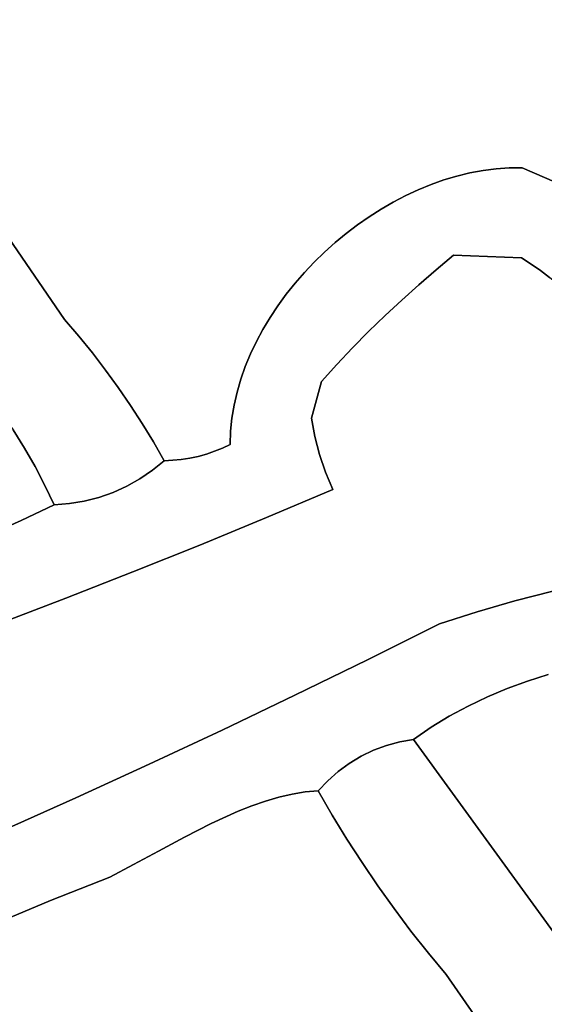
# Model space of a CAD drawing. Header units: inches. Extents: x 36.3 to 71.4, y 17.4 to 61.7.
# Tile 23 of 80: x 60.2 to 62.7, y 21.2 to 25.9. Entities that reach past the tile are written whole.
import ezdxf

# ---------------------------------------------------------------- set-up
doc = ezdxf.new("R2010")
doc.units = ezdxf.units.IN
doc.layers.add('SURFACES_FOR_SKETCHUP', color=7, linetype='Continuous')

msp = doc.modelspace()

# ---------------------------------------------------------------- linework, layer by layer
at = {"layer": 'SURFACES_FOR_SKETCHUP'}
for points, invisible_edges in [([(61.0887, 26.3437), (60.1423, 26.5912), (59.8279, 25.2342)], 10), ([(62.9863, 25.8676), (62.8522, 26.4694), (62.0367, 26.1024)], 3), ([(59.8279, 25.2342), (60.1009, 24.8478), (61.0887, 26.3437)], 10), ([(60.1009, 24.8478), (61.5627, 24.7325), (61.0887, 26.3437)], 11), ([(62.0367, 26.1024), (61.0887, 26.3437), (61.8258, 24.9497)], 10), ([(61.6117, 24.7803), (61.0887, 26.3437), (61.5627, 24.7325)], 3), ([(61.6627, 24.826), (61.0887, 26.3437), (61.6117, 24.7803)], 3), ([(61.7155, 24.8695), (61.0887, 26.3437), (61.6627, 24.826)], 3), ([(61.7699, 24.9108), (61.0887, 26.3437), (61.7155, 24.8695)], 3), ([(61.8258, 24.9497), (61.0887, 26.3437), (61.7699, 24.9108)], 3), ([(61.883, 24.9861), (62.0367, 26.1024), (61.8258, 24.9497)], 3), ([(61.9414, 25.0198), (62.0367, 26.1024), (61.883, 24.9861)], 3), ([(62.0009, 25.0508), (62.0367, 26.1024), (61.9414, 25.0198)], 3), ([(62.0613, 25.0788), (62.0367, 26.1024), (62.0009, 25.0508)], 3), ([(62.9863, 25.8676), (62.0367, 26.1024), (62.4962, 25.1834)], 10), ([(62.4338, 25.1791), (62.4962, 25.1834), (62.0367, 26.1024)], 10), ([(62.3712, 25.1711), (62.4338, 25.1791), (62.0367, 26.1024)], 10), ([(62.3086, 25.1595), (62.3712, 25.1711), (62.0367, 26.1024)], 10), ([(62.2462, 25.1443), (62.3086, 25.1595), (62.0367, 26.1024)], 10), ([(62.184, 25.1257), (62.2462, 25.1443), (62.0367, 26.1024)], 10), ([(62.1223, 25.1038), (62.184, 25.1257), (62.0367, 26.1024)], 10), ([(62.1223, 25.1038), (62.0367, 26.1024), (62.0613, 25.0788)], 3), ([(62.5583, 25.1837), (62.9863, 25.8676), (62.4962, 25.1834)], 3), ([(62.5583, 25.1837), (62.9107, 25.0299), (62.9863, 25.8676)], 10), ([(62.3086, 25.1595), (62.2305, 24.7653), (62.3712, 25.1711)], 3), ([(62.5552, 24.753), (62.3712, 25.1711), (62.2305, 24.7653)], 3), ([(62.3712, 25.1711), (62.5552, 24.753), (62.4338, 25.1791)], 3), ([(62.4338, 25.1791), (62.5552, 24.753), (62.4962, 25.1834)], 3), ([(62.5583, 25.1837), (62.4962, 25.1834), (62.5552, 24.753)], 10), ([(62.5583, 25.1837), (62.5552, 24.753), (62.9107, 25.0299)], 3), ([(62.1223, 25.1038), (62.2305, 24.7653), (62.184, 25.1257)], 3), ([(62.184, 25.1257), (62.2305, 24.7653), (62.2462, 25.1443)], 3), ([(62.2462, 25.1443), (62.2305, 24.7653), (62.3086, 25.1595)], 3), ([(62.0009, 25.0508), (62.2305, 24.7653), (62.0613, 25.0788)], 3), ([(62.0613, 25.0788), (62.2305, 24.7653), (62.1223, 25.1038)], 3), ([(61.9414, 25.0198), (62.1462, 24.6955), (62.0009, 25.0508)], 3), ([(62.2305, 24.7653), (62.0009, 25.0508), (62.1462, 24.6955)], 3), ([(62.5552, 24.753), (62.6017, 24.7233), (62.9107, 25.0299)], 10), ([(62.6017, 24.7233), (62.6467, 24.6917), (62.9107, 25.0299)], 10), ([(62.9596, 24.9736), (62.9107, 25.0299), (62.6467, 24.6917)], 10), ([(61.8258, 24.9497), (62.0633, 24.6241), (61.883, 24.9861)], 3), ([(61.883, 24.9861), (62.1462, 24.6955), (61.9414, 25.0198)], 3), ([(62.1462, 24.6955), (61.883, 24.9861), (62.0633, 24.6241)], 3), ([(61.7699, 24.9108), (62.0633, 24.6241), (61.8258, 24.9497)], 3), ([(62.6467, 24.6917), (62.6904, 24.6583), (62.9596, 24.9736)], 10), ([(61.7155, 24.8695), (61.9819, 24.551), (61.7699, 24.9108)], 3), ([(62.0633, 24.6241), (61.7699, 24.9108), (61.9819, 24.551)], 3), ([(60.1009, 24.8478), (59.8712, 24.2527), (60.3679, 24.4572)], 3), ([(61.5627, 24.7325), (60.1009, 24.8478), (61.5157, 24.6829)], 3), ([(61.5157, 24.6829), (60.1009, 24.8478), (61.471, 24.6315)], 3), ([(61.471, 24.6315), (60.1009, 24.8478), (61.4287, 24.5785)], 3), ([(60.3679, 24.4572), (61.4287, 24.5785), (60.1009, 24.8478)], 3), ([(61.6627, 24.826), (61.9819, 24.551), (61.7155, 24.8695)], 3), ([(61.6117, 24.7803), (61.902, 24.4763), (61.6627, 24.826)], 3), ([(61.9819, 24.551), (61.6627, 24.826), (61.902, 24.4763)], 3), ([(61.6117, 24.7803), (61.5627, 24.7325), (61.902, 24.4763)], 10), ([(62.5552, 24.753), (62.2305, 24.7653), (62.1462, 24.6955)], 8), ([(62.5552, 24.753), (62.1462, 24.6955), (62.6017, 24.7233)], 3), ([(61.5627, 24.7325), (61.5157, 24.6829), (61.8237, 24.4)], 10), ([(61.8237, 24.4), (61.902, 24.4763), (61.5627, 24.7325)], 10), ([(62.1462, 24.6955), (62.0633, 24.6241), (62.6467, 24.6917)], 10), ([(62.6467, 24.6917), (62.0633, 24.6241), (62.6904, 24.6583)], 3), ([(62.6467, 24.6917), (62.6017, 24.7233), (62.1462, 24.6955)], 10), ([(61.5157, 24.6829), (61.471, 24.6315), (61.8237, 24.4)], 10), ([(62.6904, 24.6583), (62.0633, 24.6241), (62.7326, 24.6232)], 3), ([(61.471, 24.6315), (61.4287, 24.5785), (61.7469, 24.3221)], 10), ([(61.7469, 24.3221), (61.8237, 24.4), (61.471, 24.6315)], 10), ([(61.9819, 24.551), (62.7734, 24.5863), (62.0633, 24.6241)], 3), ([(62.7326, 24.6232), (62.0633, 24.6241), (62.7734, 24.5863)], 3), ([(61.4287, 24.5785), (60.3679, 24.4572), (61.3889, 24.5239)], 3), ([(61.4287, 24.5785), (61.3889, 24.5239), (61.7469, 24.3221)], 10), ([(61.902, 24.4763), (62.8861, 24.4658), (61.9819, 24.551)], 3), ([(62.7734, 24.5863), (61.9819, 24.551), (62.8126, 24.5477)], 3), ([(62.8502, 24.5076), (62.8126, 24.5477), (61.9819, 24.551)], 10), ([(62.8502, 24.5076), (61.9819, 24.551), (62.8861, 24.4658)], 3), ([(61.3889, 24.5239), (60.3679, 24.4572), (61.3517, 24.468)], 3), ([(61.3889, 24.5239), (61.3517, 24.468), (61.6716, 24.2427)], 10), ([(61.6716, 24.2427), (61.7469, 24.3221), (61.3889, 24.5239)], 10), ([(59.9383, 24.1754), (60.3679, 24.4572), (59.8712, 24.2527)], 3), ([(60.0023, 24.0957), (60.3679, 24.4572), (59.9383, 24.1754)], 3), ([(60.3679, 24.4572), (60.0023, 24.0957), (60.4353, 24.3786)], 3), ([(60.4353, 24.3786), (61.3517, 24.468), (60.3679, 24.4572)], 3), ([(61.3517, 24.468), (60.4353, 24.3786), (61.3174, 24.4108)], 3), ([(61.3517, 24.468), (61.3174, 24.4108), (61.6716, 24.2427)], 10), ([(61.6521, 23.644), (62.8861, 24.4658), (61.8237, 24.4)], 11), ([(61.6521, 23.644), (62.5233, 23.1111), (62.8861, 24.4658)], 11), ([(61.902, 24.4763), (61.8237, 24.4), (62.8861, 24.4658)], 10), ([(62.5233, 23.1111), (62.7057, 23.1573), (62.8861, 24.4658)], 10), ([(60.5005, 24.2982), (61.3174, 24.4108), (60.4353, 24.3786)], 3), ([(61.3174, 24.4108), (60.5005, 24.2982), (61.2861, 24.3524)], 3), ([(61.2861, 24.3524), (61.598, 24.1617), (61.3174, 24.4108)], 3), ([(61.598, 24.1617), (61.6716, 24.2427), (61.3174, 24.4108)], 10), ([(60.0631, 24.0136), (60.4353, 24.3786), (60.0023, 24.0957)], 3), ([(60.4353, 24.3786), (60.0631, 24.0136), (60.5005, 24.2982)], 3), ([(61.8237, 24.4), (61.7469, 24.3221), (61.6521, 23.644)], 10), ([(60.5635, 24.2161), (61.2861, 24.3524), (60.5005, 24.2982)], 3), ([(61.2861, 24.3524), (60.5635, 24.2161), (61.2579, 24.2931)], 3), ([(61.2861, 24.3524), (61.2579, 24.2931), (61.598, 24.1617)], 10), ([(61.5885, 23.8112), (61.6172, 23.7265), (61.7469, 24.3221)], 10), ([(61.7469, 24.3221), (61.6716, 24.2427), (61.5885, 23.8112)], 10), ([(61.6172, 23.7265), (61.6521, 23.644), (61.7469, 24.3221)], 10), ([(60.0631, 24.0136), (60.1208, 23.9293), (60.5005, 24.2982)], 10), ([(60.5635, 24.2161), (60.5005, 24.2982), (60.1208, 23.9293)], 10), ([(61.2579, 24.2931), (60.5635, 24.2161), (61.233, 24.2328)], 3), ([(61.2579, 24.2931), (61.233, 24.2328), (61.598, 24.1617)], 10), ([(60.6242, 24.1324), (61.233, 24.2328), (60.5635, 24.2161)], 3), ([(61.233, 24.2328), (60.6242, 24.1324), (61.2115, 24.1718)], 3), ([(61.233, 24.2328), (61.2115, 24.1718), (61.598, 24.1617)], 10), ([(61.6716, 24.2427), (61.598, 24.1617), (61.5662, 23.8978)], 10), ([(61.5662, 23.8978), (61.5885, 23.8112), (61.6716, 24.2427)], 10), ([(60.1208, 23.9293), (60.1751, 23.8428), (60.5635, 24.2161)], 10), ([(60.6242, 24.1324), (60.5635, 24.2161), (60.1751, 23.8428)], 10), ([(60.6242, 24.1324), (60.1751, 23.8428), (60.6828, 24.0471)], 3), ([(60.6828, 24.0471), (61.2115, 24.1718), (60.6242, 24.1324)], 3), ([(61.2115, 24.1718), (60.6828, 24.0471), (61.1935, 24.1102)], 3), ([(61.2115, 24.1718), (61.1935, 24.1102), (61.5504, 23.986)], 10), ([(61.5504, 23.986), (61.598, 24.1617), (61.2115, 24.1718)], 10), ([(61.5504, 23.986), (61.5662, 23.8978), (61.598, 24.1617)], 2), ([(60.739, 23.9603), (61.1935, 24.1102), (60.6828, 24.0471)], 3), ([(61.1935, 24.1102), (60.739, 23.9603), (61.1793, 24.048)], 3), ([(61.1935, 24.1102), (61.1793, 24.048), (61.5504, 23.986)], 10), ([(60.2261, 23.7543), (60.6828, 24.0471), (60.1751, 23.8428)], 3), ([(60.2261, 23.7543), (60.5317, 23.6068), (60.6828, 24.0471)], 11), ([(60.5996, 23.6307), (60.6828, 24.0471), (60.5317, 23.6068)], 3), ([(60.6828, 24.0471), (60.5996, 23.6307), (60.739, 23.9603)], 3), ([(61.1793, 24.048), (60.739, 23.9603), (61.169, 23.9855)], 3), ([(61.1793, 24.048), (61.169, 23.9855), (61.5504, 23.986)], 10), ([(60.793, 23.8719), (61.169, 23.9855), (60.739, 23.9603)], 3), ([(61.0069, 23.803), (61.169, 23.9855), (60.793, 23.8719)], 11), ([(61.0464, 23.8139), (61.169, 23.9855), (61.0069, 23.803)], 3), ([(61.169, 23.9855), (61.0464, 23.8139), (61.1627, 23.9227)], 3), ([(61.169, 23.9855), (61.1627, 23.9227), (61.5504, 23.986)], 10), ([(61.5504, 23.986), (61.1627, 23.9227), (61.5662, 23.8978)], 3), ([(60.6653, 23.6603), (60.739, 23.9603), (60.5996, 23.6307)], 3), ([(60.6653, 23.6603), (60.7282, 23.6955), (60.739, 23.9603)], 10), ([(60.793, 23.8719), (60.739, 23.9603), (60.7282, 23.6955)], 10), ([(60.1751, 23.8428), (60.1208, 23.9293), (60.0009, 23.4247)], 10), ([(61.0852, 23.827), (61.1627, 23.9227), (61.0464, 23.8139)], 3), ([(61.1233, 23.8423), (61.1627, 23.9227), (61.0852, 23.827)], 3), ([(61.1233, 23.8423), (61.1605, 23.8598), (61.1627, 23.9227)], 8), ([(61.1605, 23.8598), (61.5662, 23.8978), (61.1627, 23.9227)], 3), ([(61.5662, 23.8978), (61.1605, 23.8598), (61.5885, 23.8112)], 3), ([(60.7881, 23.7361), (60.793, 23.8719), (60.7282, 23.6955)], 3), ([(60.8445, 23.7821), (60.793, 23.8719), (60.7881, 23.7361)], 2), ([(60.9669, 23.7944), (61.0069, 23.803), (60.793, 23.8719)], 10), ([(60.8856, 23.7839), (60.9265, 23.788), (60.793, 23.8719)], 10), ([(60.793, 23.8719), (60.8445, 23.7821), (60.8856, 23.7839)], 8), ([(60.9669, 23.7944), (60.793, 23.8719), (60.9265, 23.788)], 3), ([(61.3343, 23.5097), (61.1605, 23.8598), (61.1233, 23.8423)], 9), ([(61.3343, 23.5097), (61.5885, 23.8112), (61.1605, 23.8598)], 11), ([(60.1602, 23.4962), (60.1751, 23.8428), (60.0009, 23.4247)], 3), ([(60.1751, 23.8428), (60.1602, 23.4962), (60.2261, 23.7543)], 3), ([(60.9669, 23.7944), (61.0153, 23.3783), (61.0069, 23.803)], 3), ([(61.0069, 23.803), (61.0153, 23.3783), (61.0464, 23.8139)], 3), ([(61.3343, 23.5097), (61.0464, 23.8139), (61.0153, 23.3783)], 3), ([(61.0852, 23.827), (61.0464, 23.8139), (61.3343, 23.5097)], 10), ([(61.1233, 23.8423), (61.0852, 23.827), (61.3343, 23.5097)], 10), ([(61.3343, 23.5097), (61.6172, 23.7265), (61.5885, 23.8112)], 9), ([(60.2737, 23.6638), (60.2261, 23.7543), (60.1602, 23.4962)], 10), ([(60.2737, 23.6638), (60.4618, 23.5889), (60.2261, 23.7543)], 3), ([(60.5317, 23.6068), (60.2261, 23.7543), (60.4618, 23.5889)], 3), ([(60.8856, 23.7839), (60.7881, 23.7361), (60.9265, 23.788)], 3), ([(60.7881, 23.7361), (61.0153, 23.3783), (60.9265, 23.788)], 11), ([(60.8856, 23.7839), (60.8445, 23.7821), (60.7881, 23.7361)], 8), ([(60.9265, 23.788), (61.0153, 23.3783), (60.9669, 23.7944)], 3), ([(60.7282, 23.6955), (61.0153, 23.3783), (60.7881, 23.7361)], 3), ([(61.3343, 23.5097), (61.6521, 23.644), (61.6172, 23.7265)], 8), ([(60.3178, 23.5715), (60.2737, 23.6638), (60.1602, 23.4962)], 2), ([(60.3904, 23.5771), (60.4618, 23.5889), (60.2737, 23.6638)], 10), ([(60.3178, 23.5715), (60.3904, 23.5771), (60.2737, 23.6638)], 2), ([(60.5996, 23.6307), (60.6951, 23.2498), (60.6653, 23.6603)], 3), ([(60.6653, 23.6603), (61.0153, 23.3783), (60.7282, 23.6955)], 3), ([(61.0153, 23.3783), (60.6653, 23.6603), (60.6951, 23.2498)], 3), ([(60.5317, 23.6068), (60.6951, 23.2498), (60.5996, 23.6307)], 3), ([(61.3343, 23.5097), (61.8175, 22.8288), (61.6521, 23.644)], 3), ([(62.3425, 23.0591), (62.5233, 23.1111), (61.6521, 23.644)], 10), ([(62.1632, 23.0012), (61.6521, 23.644), (61.8175, 22.8288)], 3), ([(62.3425, 23.0591), (61.6521, 23.644), (62.1632, 23.0012)], 3), ([(60.1602, 23.4962), (60.3737, 23.1242), (60.3178, 23.5715)], 3), ([(60.3904, 23.5771), (60.3178, 23.5715), (60.3737, 23.1242)], 10), ([(60.6951, 23.2498), (60.4618, 23.5889), (60.3737, 23.1242)], 3), ([(60.3904, 23.5771), (60.3737, 23.1242), (60.4618, 23.5889)], 3), ([(60.4618, 23.5889), (60.6951, 23.2498), (60.5317, 23.6068)], 3), ([(60.0009, 23.4247), (60.3737, 23.1242), (60.1602, 23.4962)], 3), ([(61.0153, 23.3783), (61.4704, 22.6594), (61.3343, 23.5097)], 3), ([(61.8175, 22.8288), (61.3343, 23.5097), (61.4704, 22.6594)], 3), ([(60.3737, 23.1242), (60.0009, 23.4247), (60.0512, 23.0015)], 3), ([(60.6951, 23.2498), (61.1219, 22.4928), (61.0153, 23.3783)], 3), ([(61.4704, 22.6594), (61.0153, 23.3783), (61.1219, 22.4928)], 3), ([(60.3737, 23.1242), (60.772, 22.3291), (60.6951, 23.2498)], 3), ([(61.1219, 22.4928), (60.6951, 23.2498), (60.772, 22.3291)], 3), ([(62.7057, 23.1573), (62.5233, 23.1111), (62.6829, 22.7588)], 10), ([(60.0512, 23.0015), (60.4208, 22.1683), (60.3737, 23.1242)], 3), ([(60.772, 22.3291), (60.3737, 23.1242), (60.4208, 22.1683)], 3), ([(62.5233, 23.1111), (62.3425, 23.0591), (62.5844, 22.7272)], 10), ([(62.5844, 22.7272), (62.6829, 22.7588), (62.5233, 23.1111)], 10), ([(62.3425, 23.0591), (62.1632, 23.0012), (62.3926, 22.6521)], 10), ([(62.4875, 22.6917), (62.5844, 22.7272), (62.3425, 23.0591)], 10), ([(62.4875, 22.6917), (62.3425, 23.0591), (62.3926, 22.6521)], 3), ([(60.4208, 22.1683), (60.0512, 23.0015), (60.0683, 22.0105)], 3), ([(61.8175, 22.8288), (62.2098, 22.5597), (62.1632, 23.0012)], 3), ([(62.3926, 22.6521), (62.1632, 23.0012), (62.2999, 22.6082)], 3), ([(62.2999, 22.6082), (62.1632, 23.0012), (62.2098, 22.5597)], 3), ([(61.4704, 22.6594), (61.8466, 22.3963), (61.8175, 22.8288)], 3), ([(61.9085, 22.4193), (61.8175, 22.8288), (61.8466, 22.3963)], 3), ([(62.1225, 22.5063), (61.8175, 22.8288), (61.9726, 22.4365)], 11), ([(61.9726, 22.4365), (61.8175, 22.8288), (61.9085, 22.4193)], 3), ([(62.2098, 22.5597), (61.8175, 22.8288), (62.1225, 22.5063)], 3), ([(62.4875, 22.6917), (63.9152, 21.2086), (62.5844, 22.7272)], 3), ([(62.5844, 22.7272), (63.9331, 21.2468), (62.6829, 22.7588)], 3), ([(63.9331, 21.2468), (62.5844, 22.7272), (63.9152, 21.2086)], 3), ([(62.3926, 22.6521), (63.9152, 21.2086), (62.4875, 22.6917)], 3), ([(61.1219, 22.4928), (61.457, 22.1866), (61.4704, 22.6594)], 3), ([(61.457, 22.1866), (61.5199, 22.1969), (61.4704, 22.6594)], 10), ([(61.6276, 22.2508), (61.4704, 22.6594), (61.5199, 22.1969)], 11), ([(61.7871, 22.3677), (61.4704, 22.6594), (61.7306, 22.3338)], 3), ([(61.7306, 22.3338), (61.4704, 22.6594), (61.6773, 22.2948)], 3), ([(61.8466, 22.3963), (61.4704, 22.6594), (61.7871, 22.3677)], 3), ([(61.6773, 22.2948), (61.4704, 22.6594), (61.6276, 22.2508)], 3), ([(62.2999, 22.6082), (63.9152, 21.2086), (62.3926, 22.6521)], 3), ([(62.2098, 22.5597), (63.9011, 21.1688), (62.2999, 22.6082)], 3), ([(63.9152, 21.2086), (62.2999, 22.6082), (63.9011, 21.1688)], 3), ([(62.1225, 22.5063), (63.9011, 21.1688), (62.2098, 22.5597)], 3), ([(60.772, 22.3291), (61.0697, 22.0458), (61.1219, 22.4928)], 3), ([(61.1993, 22.1044), (61.1219, 22.4928), (61.0697, 22.0458)], 3), ([(61.3932, 22.1717), (61.457, 22.1866), (61.1219, 22.4928)], 10), ([(61.3289, 22.1527), (61.1219, 22.4928), (61.2642, 22.1301)], 3), ([(61.3932, 22.1717), (61.1219, 22.4928), (61.3289, 22.1527)], 3), ([(61.2642, 22.1301), (61.1219, 22.4928), (61.1993, 22.1044)], 3), ([(61.9726, 22.4365), (62.0384, 22.4478), (62.1225, 22.5063)], 8), ([(62.0384, 22.4478), (63.9011, 21.1688), (62.1225, 22.5063)], 3), ([(61.7922, 21.8588), (61.9726, 22.4365), (61.7194, 21.9715)], 3), ([(61.9085, 22.4193), (61.7194, 21.9715), (61.9726, 22.4365)], 3), ([(62.0384, 22.4478), (61.9726, 22.4365), (61.7922, 21.8588)], 10), ([(61.8676, 21.7478), (62.0384, 22.4478), (61.7922, 21.8588)], 3), ([(61.8676, 21.7478), (61.9457, 21.6387), (62.0384, 22.4478)], 10), ([(61.9457, 21.6387), (62.0263, 21.5314), (62.0384, 22.4478)], 10), ([(62.1095, 21.4261), (62.0384, 22.4478), (62.0263, 21.5314)], 3), ([(63.5686, 20.3403), (62.0384, 22.4478), (62.1952, 21.3227)], 10), ([(62.1952, 21.3227), (62.0384, 22.4478), (62.1095, 21.4261)], 3), ([(62.0384, 22.4478), (63.5686, 20.3403), (63.8846, 21.0858)], 10), ([(62.0384, 22.4478), (63.8846, 21.0858), (63.8909, 21.1278)], 9), ([(62.0384, 22.4478), (63.8909, 21.1278), (63.9011, 21.1688)], 9), ([(61.8466, 22.3963), (61.7194, 21.9715), (61.9085, 22.4193)], 3), ([(61.8466, 22.3963), (61.7871, 22.3677), (61.7194, 21.9715)], 10), ([(61.7871, 22.3677), (61.7306, 22.3338), (61.7194, 21.9715)], 10), ([(60.4208, 22.1683), (60.8172, 21.914), (60.772, 22.3291)], 3), ([(61.0697, 22.0458), (60.772, 22.3291), (60.9418, 21.981)], 3), ([(60.9418, 21.981), (60.772, 22.3291), (60.8172, 21.914)], 3), ([(61.6276, 22.2508), (61.6493, 22.0859), (61.6773, 22.2948)], 3), ([(61.7306, 22.3338), (61.6773, 22.2948), (61.6493, 22.0859)], 10), ([(61.6493, 22.0859), (61.7194, 21.9715), (61.7306, 22.3338)], 10), ([(61.5199, 22.1969), (61.5819, 22.202), (61.6276, 22.2508)], 8), ([(61.5819, 22.202), (61.6493, 22.0859), (61.6276, 22.2508)], 2), ([(61.5199, 22.1969), (61.457, 22.1866), (61.6493, 22.0859)], 10), ([(61.6493, 22.0859), (61.5819, 22.202), (61.5199, 22.1969)], 8), ([(60.0683, 22.0105), (60.3004, 21.6774), (60.4208, 22.1683)], 3), ([(60.5843, 21.7898), (60.4208, 22.1683), (60.3004, 21.6774)], 3), ([(60.6975, 21.8489), (60.4208, 22.1683), (60.5843, 21.7898)], 3), ([(60.8172, 21.914), (60.4208, 22.1683), (60.6975, 21.8489)], 3), ([(61.2642, 22.1301), (61.7194, 21.9715), (61.3289, 22.1527)], 3), ([(61.3289, 22.1527), (61.6493, 22.0859), (61.3932, 22.1717)], 3), ([(61.7194, 21.9715), (61.6493, 22.0859), (61.3289, 22.1527)], 10), ([(61.3932, 22.1717), (61.6493, 22.0859), (61.457, 22.1866)], 3), ([(61.1993, 22.1044), (61.0697, 22.0458), (61.7922, 21.8588)], 10), ([(61.2642, 22.1301), (61.1993, 22.1044), (61.7194, 21.9715)], 10), ([(61.7922, 21.8588), (61.7194, 21.9715), (61.1993, 22.1044)], 10), ([(60.3004, 21.6774), (60.0683, 22.0105), (60.0192, 21.5586)], 3), ([(61.0697, 22.0458), (60.9418, 21.981), (61.8676, 21.7478)], 10), ([(61.8676, 21.7478), (61.7922, 21.8588), (61.0697, 22.0458)], 10), ([(60.9418, 21.981), (60.8172, 21.914), (61.8676, 21.7478)], 10), ([(60.6975, 21.8489), (61.5179, 20.2914), (60.8172, 21.914)], 3), ([(60.8172, 21.914), (61.5179, 20.2914), (61.9457, 21.6387)], 11), ([(61.9457, 21.6387), (61.8676, 21.7478), (60.8172, 21.914)], 10), ([(60.6975, 21.8489), (60.5843, 21.7898), (61.48, 20.273)], 10), ([(61.48, 20.273), (61.5179, 20.2914), (60.6975, 21.8489)], 10), ([(60.5843, 21.7898), (60.3004, 21.6774), (61.4126, 20.2264)], 10), ([(61.4126, 20.2264), (61.4449, 20.2512), (60.5843, 21.7898)], 10), ([(61.4449, 20.2512), (61.48, 20.273), (60.5843, 21.7898)], 10), ([(60.3004, 21.6774), (60.0192, 21.5586), (61.3339, 20.1365)], 10), ([(61.3339, 20.1365), (61.357, 20.1688), (60.3004, 21.6774)], 10), ([(61.357, 20.1688), (61.3833, 20.1988), (60.3004, 21.6774)], 10), ([(61.3833, 20.1988), (61.4126, 20.2264), (60.3004, 21.6774)], 10), ([(61.5574, 20.306), (61.9457, 21.6387), (61.5179, 20.2914)], 3), ([(61.9457, 21.6387), (61.5574, 20.306), (62.0263, 21.5314)], 3), ([(59.7408, 21.4332), (60.2274, 19.7369), (60.0192, 21.5586)], 3), ([(60.2677, 19.7343), (60.0192, 21.5586), (60.2274, 19.7369)], 3), ([(60.3071, 19.7278), (60.0192, 21.5586), (60.2677, 19.7343)], 3), ([(60.0192, 21.5586), (60.3071, 19.7278), (61.3339, 20.1365)], 11), ([(61.5974, 20.3163), (62.0263, 21.5314), (61.5574, 20.306)], 3), ([(62.0263, 21.5314), (61.5974, 20.3163), (62.1095, 21.4261)], 3), ([(59.7408, 21.4332), (60.145, 19.7297), (60.1864, 19.7354)], 9), ([(59.7408, 21.4332), (60.1864, 19.7354), (60.2274, 19.7369)], 9), ([(61.6377, 20.3224), (62.1095, 21.4261), (61.5974, 20.3163)], 3), ([(61.6779, 20.3245), (62.1095, 21.4261), (61.6377, 20.3224)], 3), ([(62.1095, 21.4261), (61.6779, 20.3245), (62.1952, 21.3227)], 3), ([(61.7178, 20.3227), (62.1952, 21.3227), (61.6779, 20.3245)], 3), ([(61.757, 20.3171), (62.1952, 21.3227), (61.7178, 20.3227)], 3), ([(61.7955, 20.3077), (62.1952, 21.3227), (61.757, 20.3171)], 3), ([(61.8328, 20.2948), (62.1952, 21.3227), (61.7955, 20.3077)], 3), ([(61.8687, 20.2783), (62.1952, 21.3227), (61.8328, 20.2948)], 3), ([(61.9029, 20.2585), (62.1952, 21.3227), (61.8687, 20.2783)], 3), ([(61.9352, 20.2354), (62.1952, 21.3227), (61.9029, 20.2585)], 3), ([(61.9652, 20.2091), (62.1952, 21.3227), (61.9352, 20.2354)], 3), ([(61.9928, 20.1797), (62.1952, 21.3227), (61.9652, 20.2091)], 3), ([(62.0176, 20.1475), (62.1952, 21.3227), (61.9928, 20.1797)], 3), ([(62.0393, 20.1123), (62.1952, 21.3227), (62.0176, 20.1475)], 3), ([(62.0578, 20.0745), (62.1952, 21.3227), (62.0393, 20.1123)], 3), ([(62.0724, 20.0349), (62.1952, 21.3227), (62.0578, 20.0745)], 3), ([(62.1952, 21.3227), (62.0724, 20.0349), (63.8643, 18.9365)], 3), ([(62.1952, 21.3227), (63.8643, 18.9365), (63.5686, 20.3403)], 10)]:
    msp.add_3dface(points, dxfattribs=dict(at, invisible_edges=invisible_edges))

doc.saveas('drawing.dxf')
